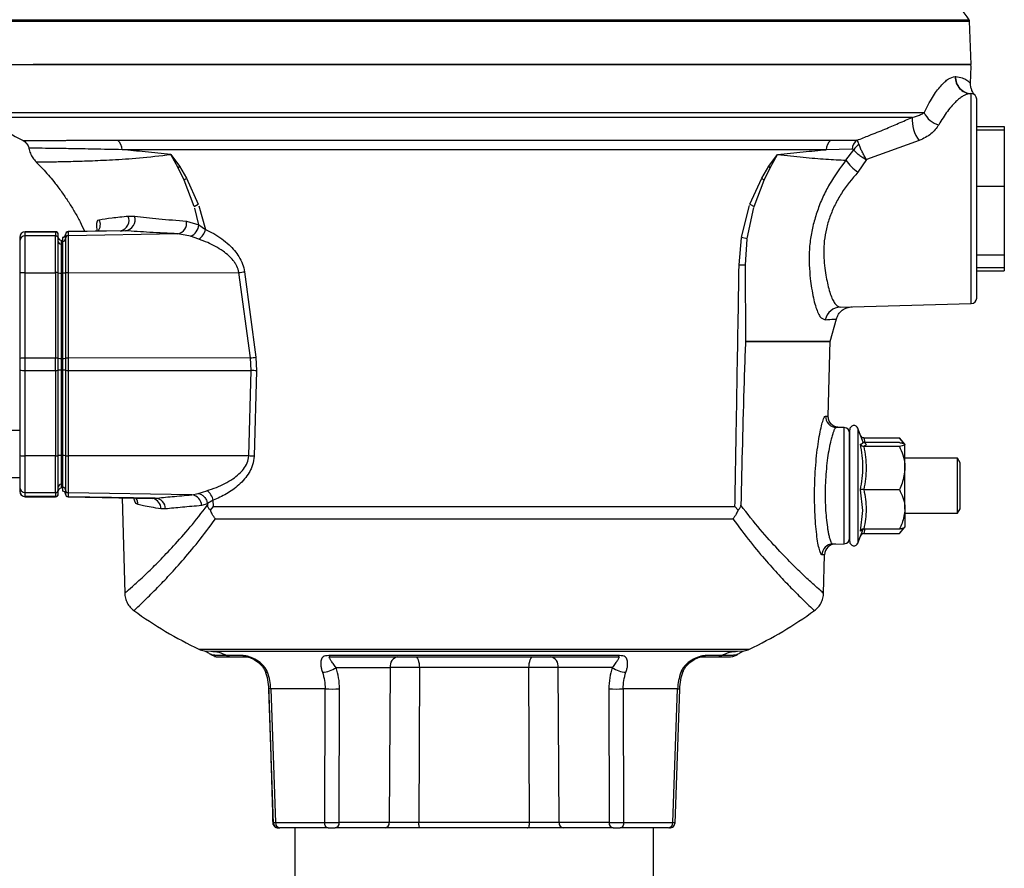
# Model space of a CAD drawing. Header units: millimetres. Extents: x 555 to 1891, y 89 to 1282.
# Tile 22 of 39: x 653 to 831, y 633 to 787. Entities that reach past the tile are written whole.
import ezdxf

# ---------------------------------------------------------------- set-up
doc = ezdxf.new("R2010")
doc.units = ezdxf.units.MM

msp = doc.modelspace()

# ---------------------------------------------------------------- linework, layer by layer
at = {"color": 8, "linetype": 'Continuous', "lineweight": 25}
for p, q in [((645.23, 786.54), (824.5, 786.54)), ((645.14, 786.27), (824.59, 786.27)), ((816.35, 769.68), (645.11, 769.68)), ((814.17, 768.84), (645.6, 768.84)), ((653.56, 748.1), (653.56, 748.12)), ((659.06, 748.1), (659.06, 748.12)), ((661.36, 748.15), (661.36, 748.12)), ((804.36, 712.51), (804.36, 696.21)), ((805.44, 710.78), (805.59, 709.95)), ((653.56, 700.15), (653.56, 700.12)), ((659.06, 700.12), (659.06, 700.15)), ((661.36, 700.12), (661.36, 700.1)), ((804.36, 696.21), (804.36, 691.73)), ((805.05, 694.06), (804.82, 693.86)), ((805.59, 694.3), (805.44, 693.46)), ((685.04, 672.51), (784.69, 672.51))]:
    msp.add_line(p, q, dxfattribs=at)
at = {"color": 7, "linetype": 'Continuous', "lineweight": 25}
for p, q in [((824.86, 778.42), (824.59, 786.27)), ((824.76, 774.99), (824.84, 778.1)), ((821.99, 776.23), (822.06, 776.23)), ((824.89, 735.1), (824.89, 773.15)), ((825.86, 767.17), (830.86, 767.17)), ((830.86, 767.17), (830.86, 766.58)), ((825.86, 766.58), (830.86, 766.58)), ((830.86, 766.58), (830.86, 756.37)), ((670.27, 764.71), (799.46, 764.71)), ((799.46, 764.71), (804.21, 764.7)), ((815.46, 764.63), (805.92, 761.19)), ((798.61, 762.98), (671.12, 762.98)), ((679.93, 762.12), (681.49, 760)), ((681.26, 759.73), (679.93, 762.12)), ((788.24, 760), (789.8, 762.12)), ((788.47, 759.73), (789.8, 762.12)), ((803.3, 763.09), (798.61, 762.98)), ((802.18, 761.08), (803.6, 762.96)), ((682.37, 757.46), (681.26, 759.73)), ((681.49, 760), (682.79, 757.85)), ((786.93, 757.84), (788.24, 760)), ((787.35, 757.45), (788.47, 759.73)), ((805.92, 761.19), (804.35, 758.92)), ((682.79, 757.85), (684.91, 753.11)), ((784.81, 753.1), (786.93, 757.84)), ((684.18, 752.69), (682.37, 757.46)), ((785.54, 752.68), (787.35, 757.45)), ((825.86, 756.37), (830.86, 756.37)), ((830.86, 756.37), (830.86, 743.91)), ((684.18, 752.69), (684.91, 753.11)), ((685.01, 752.83), (686.19, 748.54)), ((783.28, 747.12), (784.74, 752.91)), ((784.29, 746.88), (785.49, 752.49)), ((784.81, 753.1), (785.54, 752.68)), ((672.23, 750.96), (673.37, 750.94)), ((685.03, 749.36), (684.27, 752.41)), ((682.77, 750.03), (685.03, 749.36)), ((685.03, 749.36), (686.19, 748.54)), ((652.56, 747.1), (652.56, 746.38)), ((659.06, 748.12), (653.56, 748.12)), ((653.56, 748.1), (659.06, 748.1)), ((653.56, 747.38), (653.56, 748.1)), ((653.56, 740.71), (653.56, 747.38)), ((659.06, 747.38), (653.56, 747.38)), ((659.06, 748.1), (659.06, 747.38)), ((659.06, 740.71), (659.06, 747.38)), ((659.56, 746.88), (659.56, 747.6)), ((660.36, 746.39), (660.36, 747.11)), ((660.86, 747.62), (660.86, 746.91)), ((671.13, 748.32), (661.36, 748.15)), ((671.71, 748.3), (661.36, 748.12)), ((661.36, 748.12), (661.36, 747.4)), ((681.2, 747.75), (661.36, 747.4)), ((661.36, 747.4), (661.36, 740.71)), ((670.76, 748.3), (671.11, 748.32)), ((683.48, 747.3), (681.2, 747.75)), ((685.01, 746.77), (683.48, 747.3)), ((783.28, 747.12), (784.29, 746.88)), ((660.06, 746.59), (660.06, 745.87)), ((660.06, 745.87), (660.06, 740.64)), ((782.84, 742.11), (783.27, 747.05)), ((783.99, 742.11), (784.28, 746.81)), ((830.86, 743.91), (825.86, 743.91)), ((830.86, 743.91), (830.86, 741.66)), ((784.05, 728.22), (783.99, 742.11)), ((652.56, 740.66), (652.56, 725.19)), ((653.56, 740.71), (659.06, 740.71)), ((653.56, 725.24), (653.56, 740.71)), ((659.06, 740.71), (659.06, 725.24)), ((659.56, 725.21), (659.56, 740.69)), ((660.06, 740.64), (660.06, 725.17)), ((660.36, 725.19), (660.36, 740.67)), ((660.86, 740.69), (660.86, 725.21)), ((661.36, 740.71), (692.27, 740.74)), ((661.36, 740.71), (661.36, 725.24)), ((694.35, 725.26), (692.27, 740.74)), ((693.27, 740.88), (695.31, 725.41)), ((825.86, 741.66), (830.86, 741.66)), ((825.86, 741.07), (830.86, 741.07)), ((830.86, 741.66), (830.86, 741.07)), ((801.22, 734.48), (824.89, 735.1)), ((799.33, 728.22), (800.47, 732.33)), ((798.98, 714.73), (799.34, 728.37)), ((652.56, 725.19), (652.56, 723.06)), ((653.56, 723.01), (653.56, 725.24)), ((659.06, 725.24), (653.56, 725.24)), ((659.06, 723.01), (659.06, 725.24)), ((659.56, 723.03), (659.56, 725.21)), ((660.06, 725.17), (660.06, 723.08)), ((660.36, 724.12), (660.36, 725.19)), ((660.36, 725.19), (660.38, 725.19)), ((660.36, 723.06), (660.36, 724.12)), ((660.86, 725.21), (660.86, 724.12)), ((660.86, 724.12), (660.86, 723.03)), ((694.35, 725.26), (661.36, 725.24)), ((661.36, 725.24), (661.36, 723.01)), ((694.48, 722.98), (694.35, 725.26)), ((695.31, 725.41), (695.44, 722.94)), ((652.56, 723.06), (652.56, 707.58)), ((653.56, 723.01), (659.06, 723.01)), ((653.56, 707.53), (653.56, 723.01)), ((659.06, 723.01), (659.06, 707.53)), ((659.56, 707.56), (659.56, 723.03)), ((660.06, 723.08), (660.06, 707.6)), ((660.36, 707.58), (660.36, 723.06)), ((660.38, 723.06), (660.36, 723.06)), ((660.86, 723.03), (660.86, 707.56)), ((661.36, 723.01), (694.48, 722.98)), ((661.36, 723.01), (661.36, 707.53)), ((694.04, 707.51), (694.48, 722.98)), ((695.44, 722.94), (695.01, 707.47)), ((652.56, 712.11), (647.81, 712.11)), ((801.89, 712.65), (800.44, 712.69)), ((801.89, 691.6), (801.89, 712.65)), ((802.86, 712.25), (802.86, 692)), ((805.28, 710), (804.36, 712.51)), ((805.44, 710.78), (811.86, 710.78)), ((811.86, 709.95), (805.44, 709.95)), ((812.86, 709.62), (811.86, 710.78)), ((811.86, 709.25), (805.44, 709.25)), ((812.86, 705.33), (812.86, 709.6)), ((659.06, 707.53), (653.56, 707.53)), ((653.56, 700.87), (653.56, 707.53)), ((659.06, 700.87), (659.06, 707.53)), ((660.06, 707.6), (660.06, 702.37)), ((694.04, 707.51), (661.36, 707.53)), ((661.36, 707.53), (661.36, 700.84)), ((822.39, 707.12), (812.86, 707.12)), ((822.86, 706.29), (822.39, 707.12)), ((822.39, 697.12), (822.39, 707.12)), ((822.86, 697.95), (822.86, 706.29)), ((812.86, 697.86), (812.86, 705.33)), ((647.81, 703.61), (652.56, 703.61)), ((652.56, 701.87), (652.56, 701.15)), ((653.56, 700.87), (659.06, 700.87)), ((653.56, 700.15), (653.56, 700.87)), ((659.06, 700.87), (659.06, 700.15)), ((659.56, 700.65), (659.56, 701.37)), ((660.06, 702.37), (660.06, 701.66)), ((660.36, 701.13), (660.36, 701.85)), ((660.86, 701.34), (660.86, 700.62)), ((683.74, 700.45), (661.36, 700.84)), ((661.36, 700.84), (661.36, 700.12)), ((683.74, 700.45), (684.89, 700.73)), ((684.89, 700.73), (686.46, 701.22)), ((805.27, 697.63), (804.82, 701.38)), ((805.44, 701.42), (811.86, 701.42)), ((659.06, 700.15), (653.56, 700.15)), ((653.56, 700.12), (659.06, 700.12)), ((677.12, 699.85), (661.36, 700.12)), ((661.36, 700.1), (676.7, 699.83)), ((671.14, 699.93), (671.59, 682.63)), ((676.7, 699.83), (676.55, 699.84)), ((687.62, 699.5), (686.56, 698.9)), ((687.64, 698.35), (687.62, 699.5)), ((678.97, 697.9), (678.14, 697.92)), ((686.57, 698.83), (685.49, 698.51)), ((686.56, 698.9), (686.57, 698.83)), ((686.57, 698.83), (686.57, 698.58)), ((687.09, 697.71), (687.64, 698.35)), ((687.64, 698.35), (782.09, 698.35)), ((782.64, 697.71), (782.09, 698.35)), ((804.82, 693.86), (805.27, 697.63)), ((812.86, 697.86), (812.86, 694.63)), ((822.39, 697.12), (822.86, 697.95)), ((688.01, 696.1), (781.72, 696.1)), ((812.86, 697.12), (822.39, 697.12)), ((804.36, 691.73), (805.28, 694.25)), ((805.21, 694.2), (805.05, 694.06)), ((805.23, 694.2), (805.08, 694.19)), ((805.44, 694.3), (811.86, 694.3)), ((811.86, 693.46), (812.86, 694.62)), ((805.44, 693.46), (811.86, 693.46)), ((799.78, 691.54), (801.89, 691.6)), ((798.32, 689.61), (797.84, 689.6)), ((798.14, 682.6), (798.32, 689.61)), ((686, 672.19), (687.17, 672.12)), ((782.56, 672.12), (783.73, 672.19)), ((687.3, 671.52), (687.23, 671.55)), ((687.27, 671.51), (688.04, 671.16)), ((693.02, 671.35), (690.07, 671.35)), ((690.9, 671.12), (693.79, 671.12)), ((761.21, 671.35), (708.52, 671.35)), ((775.94, 671.12), (778.82, 671.12)), ((779.65, 671.35), (776.71, 671.35)), ((781.28, 671.12), (781.68, 671.19)), ((781.69, 671.17), (782.46, 671.51)), ((782.31, 671.45), (782.55, 671.58)), ((782.49, 671.55), (782.42, 671.52)), ((709.85, 669.18), (719.65, 669.18)), ((719.65, 669.18), (719.47, 641.1)), ((724.94, 669.18), (724.82, 641.1)), ((744.79, 669.18), (724.94, 669.18)), ((744.91, 641.1), (744.79, 669.18)), ((759.88, 669.18), (750.08, 669.18)), ((750.26, 641.1), (750.08, 669.18)), ((697.64, 665.29), (698.49, 640.93)), ((707.88, 665.31), (698.03, 665.31)), ((698.03, 665.31), (698.88, 641.1)), ((707.8, 641.1), (707.88, 665.31)), ((710.41, 641.1), (710.48, 665.31)), ((759.25, 665.31), (759.31, 641.1)), ((771.7, 665.31), (761.85, 665.31)), ((761.85, 665.31), (761.93, 641.1)), ((770.85, 641.1), (771.7, 665.31)), ((771.24, 640.93), (772.08, 665.29)), ((698.88, 641.1), (707.8, 641.1)), ((702.36, 640.12), (702.36, 629.12)), ((717.39, 640.12), (709.71, 640.12)), ((719.47, 641.1), (710.41, 641.1)), ((744.91, 641.1), (724.82, 641.1)), ((759.31, 641.1), (750.26, 641.1)), ((760.02, 640.12), (752.33, 640.12)), ((761.93, 641.1), (770.85, 641.1)), ((767.36, 629.12), (767.36, 640.12)), ((771.24, 640.93), (771.25, 641.09))]:
    msp.add_line(p, q, dxfattribs=at)
at = {"color": 7, "linetype": 'Continuous', "lineweight": 25, "flags": 128}
for points in [[(687.35, 671.45), (687.32, 671.48), (687.18, 671.58)], [(724.24, 671.12), (724.37, 671.09), (724.5, 670.98), (724.62, 670.8), (724.73, 670.56), (724.81, 670.26), (724.88, 669.92), (724.92, 669.56), (724.94, 669.18)], [(744.79, 669.18), (744.81, 669.56), (744.85, 669.92), (744.92, 670.26), (745, 670.56), (745.11, 670.8), (745.23, 670.98), (745.36, 671.09), (745.49, 671.12)], [(708.4, 640.12), (708.28, 640.14), (708.17, 640.2), (708.07, 640.29), (707.98, 640.41), (707.91, 640.55), (707.85, 640.72), (707.81, 640.91), (707.8, 641.1)], [(725.19, 640.12), (725.12, 640.14), (725.05, 640.2), (724.99, 640.29), (724.93, 640.41), (724.89, 640.55), (724.85, 640.72), (724.83, 640.91), (724.82, 641.1)], [(744.54, 640.12), (744.61, 640.14), (744.68, 640.2), (744.74, 640.29), (744.8, 640.41), (744.84, 640.55), (744.87, 640.72), (744.9, 640.91), (744.91, 641.1)], [(761.93, 641.1), (761.91, 640.91), (761.88, 640.72), (761.82, 640.55), (761.75, 640.41), (761.66, 640.29), (761.55, 640.2), (761.44, 640.14), (761.33, 640.12)]]:
    msp.add_lwpolyline(points, dxfattribs=at)
at = {"color": 8, "linetype": 'Continuous', "lineweight": 25, "flags": 128}
for points in [[(697, 668.52), (697.02, 668.48), (697.11, 668.4), (697.25, 668.34), (697.44, 668.32)], [(772.72, 668.51), (772.71, 668.48), (772.62, 668.4), (772.48, 668.34), (772.29, 668.32)], [(771.7, 665.31), (771.88, 665.3), (772.01, 665.29), (772.07, 665.29), (772.08, 665.29), (772.05, 665.29)]]:
    msp.add_lwpolyline(points, dxfattribs=at)
at = {"color": 7, "linetype": 'Continuous', "lineweight": 25}
for centre, radius, start, end in [((743.36, 728.08), 100, 35.7748, 41.4241), ((824.09, 786.25), 0.5, 2, 35.7748), ((823.84, 778.12), 1, 358.5, 17.4823), ((824.94, 776.1), 2.95, 177.5638, 267.5799), ((825.01, 776.1), 2.96, 177.5875, 267.6039), ((824.86, 772.15), 1, 360, 88.5), ((717.22, 889.14), 140, 239.2302, 242.7723), ((820.72, 768.54), 6.56, 177.3359, 216.5923), ((819.86, 771.26), 3.85, 204.2388, 256.9854), ((669.02, 763.01), 2.1, 359.0468, 53.6735), ((800.7, 763.01), 2.1, 126.3265, 180.9532), ((805.33, 763), 2.04, 123.3578, 177.5112), ((805.77, 761.72), 2.5, 118.5922, 150.3973), ((686.75, 755.21), 7.11, 137.6511, 140.5157), ((782.98, 755.21), 7.11, 39.4842, 42.3489), ((809.58, 766.37), 9.1, 215.5436, 234.9123), ((687.69, 752.21), 7.47, 130.9273, 135.3145), ((782.04, 752.19), 7.48, 44.7093, 49.1011), ((671.46, 750.3), 2.01, 276.8863, 18.5567), ((680.85, 749.67), 1.95, 280.307, 10.496), ((682.64, 749.54), 2.39, 290.6037, 355.5257), ((653.56, 747.12), 1, 90, 180), ((653.56, 747.1), 0.999, 89.9692, 179.9692), ((653.56, 746.38), 0.999, 89.9692, 179.9692), ((659.06, 747.62), 0.5, 0, 90), ((659.06, 747.6), 0.5, 0.0308, 90.0308), ((659.06, 746.88), 0.5, 0.0308, 90.0308), ((660.06, 747.09), 0.5, 180.0301, 269.0315), ((660.36, 747.64), 0.5, 269.4991, 0), ((660.36, 747.61), 0.5, 271.4681, 359.9702), ((661.36, 747.65), 0.5, 91, 180), ((661.36, 747.62), 0.5, 90.9685, 179.9699), ((661.36, 746.91), 0.5, 90.9685, 179.9699), ((683.28, 749.2), 2.99, 305.5418, 347.1772), ((660.06, 746.37), 0.5, 180.0301, 269.0315), ((660.36, 746.89), 0.5, 271.4681, 359.9702), ((783, 820.86), 78.75, 269.8816, 270.7227), ((653.31, 735.28), 5.43, 87.3681, 97.941), ((659.19, 738), 2.72, 82.059, 92.6319), ((659.93, 743.29), 2.65, 261.9809, 272.6167), ((660.5, 743.28), 2.62, 267.3907, 278.059), ((661.23, 738.06), 2.65, 87.3833, 98.0191), ((687.6, 776.52), 36.09, 277.4286, 279.0371), ((824.86, 736.1), 1, 271.5, 0), ((801.31, 731.52), 2.96, 91.806, 166.8405), ((653.31, 719.81), 5.43, 87.3681, 97.941), ((659.19, 722.52), 2.72, 82.059, 92.6319), ((659.93, 727.82), 2.65, 261.9809, 272.6167), ((660.5, 727.81), 2.62, 267.3907, 278.059), ((661.23, 722.59), 2.65, 87.3833, 98.0191), ((689.36, 761.43), 36.51, 277.861, 279.3797), ((653.31, 728.44), 5.43, 262.059, 272.6319), ((659.19, 725.72), 2.72, 267.3681, 277.941), ((659.93, 720.43), 2.65, 87.3833, 98.0191), ((660.5, 720.44), 2.62, 81.941, 92.6093), ((661.23, 725.66), 2.65, 261.9809, 272.6167), ((693.37, 685.39), 37.61, 86.8509, 88.3062), ((800.5, 714.68), 2, 178.3923, 268.3973), ((801.86, 711.65), 1, 0, 88.5), ((803.64, 712.25), 0.773, 20, 180), ((653.31, 712.96), 5.43, 262.059, 272.6319), ((659.19, 710.25), 2.72, 267.3681, 277.941), ((659.93, 704.95), 2.65, 87.3833, 98.0191), ((660.5, 704.96), 2.62, 81.941, 92.6093), ((661.23, 710.18), 2.65, 261.9809, 272.6167), ((692.96, 670.07), 37.45, 86.8754, 88.3614), ((653.56, 701.87), 0.999, 180.0308, 270.0308), ((653.56, 701.15), 0.999, 180.0308, 270.0308), ((653.56, 701.12), 1, 180, 270), ((659.06, 701.37), 0.5, 269.9692, 359.9692), ((660.06, 701.87), 0.5, 90.9685, 179.9699), ((660.06, 701.16), 0.5, 90.9685, 179.9699), ((660.36, 700.61), 0.5, 0, 89.4991), ((660.36, 701.35), 0.5, 0.0298, 88.5319), ((660.36, 700.63), 0.5, 0.0298, 88.5319), ((661.36, 701.34), 0.5, 180.0301, 269.0315), ((684.9, 698.92), 2.78, 11.9484, 55.8704), ((659.06, 700.65), 0.5, 269.9692, 359.9692), ((659.06, 700.62), 0.5, 270, 0), ((661.36, 700.62), 0.5, 180.0301, 269.0315), ((661.36, 700.6), 0.5, 180, 269), ((677, 697.88), 1.97, 0.7346, 86.33), ((683.55, 698.52), 1.94, 359.555, 84.4056), ((801.86, 692.6), 1, 271.5, 0), ((803.64, 692), 0.773, 180, 340), ((799.84, 689.55), 2, 91.5968, 178.616), ((800.32, 689.56), 2, 91.5, 178.5), ((717.22, 740.25), 75, 234.0971, 244.5868), ((752.51, 740.25), 75, 295.4132, 305.9028), ((686.75, 676.12), 4, 244.5868, 259.195), ((782.98, 676.12), 4, 280.7995, 295.4132), ((688.45, 673.12), 2, 253.0617, 269.9999), ((690.91, 672.8), 1.68, 240.1584, 269.8608), ((693.8, 672.61), 1.49, 238.2815, 269.7348), ((709.04, 671.83), 0.708, 223.2779, 267.7665), ((721.4, 669.39), 1.77, 101.1269, 186.9239), ((748.33, 669.39), 1.77, 353.0761, 78.8731), ((760.69, 671.83), 0.708, 272.2335, 316.7221), ((775.93, 672.61), 1.49, 270.2652, 301.7185), ((778.82, 672.8), 1.68, 270.1392, 299.8416), ((706.98, 673.45), 5.15, 274.511, 303.9155), ((762.75, 673.45), 5.15, 236.0845, 265.489), ((709.18, 714.81), 49.52, 268.4983, 271.5017), ((760.55, 714.81), 49.52, 268.4983, 271.5017), ((699.79, 641.03), 0.911, 175.6078, 263.1213), ((709.54, 640.99), 0.884, 281.1269, 6.9239), ((718.59, 640.99), 0.884, 281.1269, 6.9239), ((751.14, 640.99), 0.884, 173.0761, 258.8731), ((760.19, 640.99), 0.884, 173.0761, 258.8731), ((769.94, 641.03), 0.911, 276.8787, 4.3922)]:
    msp.add_arc(centre, radius, start, end, dxfattribs=at)
at = {"color": 8, "linetype": 'Continuous', "lineweight": 25}
for centre, radius, start, end in [((670.4, 750.22), 1.97, 284.1037, 22.0087), ((665.13, 749.45), 2.04, 323.6924, 24.7201), ((671.98, 698.68), 2, 0.7635, 36.8575), ((676.22, 697.95), 1.92, 359.0878, 77.7143), ((698.51, 649.37), 15.95, 91.732, 93.1197)]:
    msp.add_arc(centre, radius, start, end, dxfattribs=at)
at = {"color": 7, "linetype": 'Continuous', "lineweight": 25}
for points in [[(644.86, 778.42), (644.95, 778.42), (645.11, 778.42), (646.46, 778.42), (648.6, 778.42), (651.58, 778.42), (655.36, 778.42), (659.91, 778.42), (665.18, 778.42), (671.12, 778.42), (677.68, 778.42), (684.78, 778.42), (692.37, 778.42), (700.37, 778.42), (708.7, 778.42), (717.28, 778.42), (726.03, 778.42), (734.86, 778.42), (743.7, 778.42), (752.45, 778.42), (761.03, 778.42), (769.36, 778.42), (777.36, 778.42), (784.95, 778.42), (792.05, 778.42), (798.61, 778.42), (804.55, 778.42), (809.82, 778.42), (814.37, 778.42), (818.15, 778.42), (821.13, 778.42), (823.27, 778.42), (824.61, 778.42), (824.78, 778.42), (824.86, 778.42)], [(784.05, 728.22), (785.62, 728.22), (788.77, 728.22), (792.5, 728.22), (795.54, 728.22), (796.87, 728.22), (797.53, 728.22)], [(797.53, 728.22), (796.87, 728.22), (795.54, 728.22), (792.5, 728.22), (788.77, 728.22), (785.62, 728.22), (784.05, 728.22)], [(797.53, 728.22), (798.04, 728.22), (799.07, 728.22), (799.46, 728.22), (799.07, 728.22), (798.04, 728.22), (797.53, 728.22)], [(805.44, 709.95), (805.64, 709.83), (806.03, 709.6), (805.64, 709.36), (805.44, 709.25)], [(805.44, 709.25), (805.64, 707.94), (806.03, 705.33), (805.64, 702.72), (805.44, 701.42)], [(805.44, 701.42), (805.64, 700.23), (806.03, 697.86), (805.64, 695.48), (805.44, 694.3)], [(708.4, 640.12), (706.79, 640.12), (703.58, 640.12), (700.98, 640.12), (699.68, 640.12)], [(770.05, 640.12), (768.75, 640.12), (766.15, 640.12), (762.94, 640.12), (761.33, 640.12)]]:
    msp.add_open_spline(points, degree=3, dxfattribs=at)
for points, knots in [([(824.79, 778.42), (824.72, 778.42), (824.58, 778.42), (823.4, 778.42), (821.44, 778.42), (818.59, 778.42), (814.86, 778.42), (810.25, 778.42), (804.79, 778.42), (798.57, 778.42), (791.66, 778.42), (784.19, 778.42), (776.28, 778.42), (768.08, 778.42), (759.72, 778.42), (751.38, 778.42), (743.09, 778.42), (734.86, 778.42), (726.64, 778.42), (718.35, 778.42), (710.01, 778.42), (701.65, 778.42), (693.45, 778.42), (685.54, 778.42), (678.07, 778.42), (671.16, 778.42), (664.95, 778.42), (659.44, 778.42), (656.46, 778.42), (654.98, 778.42)], [0, 0, 0, 0, 0.033772, 0.068681, 0.104627, 0.141485, 0.179108, 0.217324, 0.255947, 0.294777, 0.333606, 0.372229, 0.410446, 0.448068, 0.484927, 0.520873, 0.555214, 0.589554, 0.623896, 0.658235, 0.694181, 0.73104, 0.768662, 0.806879, 0.845502, 0.884331, 0.923161, 0.961784, 1, 1, 1, 1]), ([(816.35, 769.68), (816.85, 770.65), (817.84, 772.6), (819.37, 774.63), (820.8, 775.99), (821.59, 776.15), (821.99, 776.23)], [0, 0, 0, 0, 0.251261, 0.500374, 0.750568, 1, 1, 1, 1]), ([(822.06, 776.23), (822.48, 776.17), (823.32, 776.05), (824.13, 775.56), (824.66, 775.1), (824.72, 775.03), (824.76, 774.99)], [0, 0, 0, 0, 0.250271, 0.499878, 0.749802, 1, 1, 1, 1]), ([(825.59, 772.84), (825.46, 772.99), (825.2, 773.29), (824.94, 773.83), (824.77, 774.4), (824.76, 774.8), (824.76, 774.99)], [0, 0, 0, 0, 0.247552, 0.500001, 0.75245, 1, 1, 1, 1]), ([(824.82, 773.15), (824.66, 773.14), (824.35, 773.13), (823.84, 772.95), (823.3, 772.66), (822.72, 772.25), (822.1, 771.71), (821.37, 770.95), (820.59, 769.99), (819.76, 768.82), (819.25, 767.94), (818.99, 767.51)], [0, 0, 0, 0, 0.097031, 0.197759, 0.295811, 0.394002, 0.499723, 0.606078, 0.748859, 0.874124, 1, 1, 1, 1]), ([(825.59, 772.84), (825.59, 772.84), (825.61, 772.82), (825.52, 772.9), (825.32, 773.07), (825.03, 773.12), (824.89, 773.15)], [0, 0, 0, 0, 0.000973, 0.325029, 0.665635, 1, 1, 1, 1]), ([(825.86, 736.1), (825.86, 736.16), (825.86, 736.28), (825.86, 737.28), (825.86, 738.94), (825.86, 741.29), (825.86, 744.17), (825.86, 747.4), (825.86, 750.76), (825.86, 754.12), (825.86, 757.49), (825.86, 760.85), (825.86, 764.08), (825.86, 766.96), (825.86, 769.3), (825.86, 770.97), (825.86, 771.97), (825.86, 772.09), (825.86, 772.15)], [0, 0, 0, 0, 0.058258, 0.120006, 0.18432, 0.25, 0.31568, 0.379994, 0.441742, 0.5, 0.558258, 0.620006, 0.68432, 0.75, 0.81568, 0.879994, 0.941742, 1, 1, 1, 1]), ([(804.21, 764.7), (804.95, 764.99), (806.64, 765.65), (809.15, 766.68), (811.73, 767.77), (813.36, 768.49), (814.17, 768.84)], [0, 0, 0, 0, 0.217642, 0.499988, 0.749849, 1, 1, 1, 1]), ([(814.17, 768.84), (814.44, 768.91), (815, 769.06), (815.73, 769.35), (816.13, 769.57), (816.35, 769.68)], [0, 0, 0, 0, 0.315254, 0.642241, 1, 1, 1, 1]), ([(818.99, 767.51), (818.58, 766.92), (817.76, 765.75), (816.22, 765), (815.46, 764.63)], [0, 0, 0, 0, 0.500053, 1, 1, 1, 1]), ([(653.17, 764.65), (653.23, 764.65), (653.34, 764.65), (654.31, 764.65), (655.4, 764.66), (656.16, 764.66), (656.42, 764.67), (656.68, 764.67), (656.96, 764.67), (657.25, 764.67), (657.52, 764.67), (657.86, 764.67), (658.32, 764.67), (659.04, 764.68), (659.82, 764.68), (660.59, 764.68), (661.27, 764.69), (662.05, 764.69), (663.11, 764.69), (664.36, 764.7), (665.77, 764.7), (667.16, 764.7), (668.64, 764.7), (669.73, 764.71), (670.27, 764.71)], [0, 0, 0, 0, 0.130399, 0.26828, 0.395825, 0.412963, 0.430201, 0.447538, 0.464976, 0.482513, 0.500151, 0.513709, 0.539104, 0.576336, 0.625409, 0.652201, 0.68188, 0.714445, 0.749897, 0.809444, 0.856032, 0.900058, 0.950516, 1, 1, 1, 1]), ([(653.17, 764.65), (653.29, 764.57), (653.55, 764.42), (653.86, 764.09), (654.09, 763.7), (654.17, 763.42), (654.21, 763.28)], [0, 0, 0, 0, 0.246871, 0.5, 0.753129, 1, 1, 1, 1]), ([(654.21, 763.28), (654.21, 763.27), (654.25, 762.94), (654.49, 762.33), (654.92, 761.48), (655.34, 761.01), (655.55, 760.77)], [0, 0, 0, 0, 0.008991, 0.34124, 0.673562, 1, 1, 1, 1]), ([(804.57, 763.92), (804.51, 764.11), (804.38, 764.48), (804.27, 764.63), (804.21, 764.7)], [0, 0, 0, 0, 0.5260361, 1, 1, 1, 1]), ([(805.92, 761.19), (805.78, 761.41), (805.51, 761.86), (805.12, 762.58), (804.79, 763.3), (804.65, 763.71), (804.57, 763.92)], [0, 0, 0, 0, 0.245679, 0.4930845, 0.7442909, 1, 1, 1, 1]), ([(679.93, 762.12), (678.36, 762.29), (675.23, 762.61), (672.49, 762.86), (671.12, 762.98)], [0, 0, 0, 0, 0.502985, 1, 1, 1, 1]), ([(789.8, 762.12), (791.37, 762.29), (794.5, 762.61), (797.24, 762.86), (798.61, 762.98)], [0, 0, 0, 0, 0.502963, 1, 1, 1, 1]), ([(789.8, 762.12), (791.38, 761.94), (794.53, 761.58), (798.63, 761.26), (801, 761.14), (802.18, 761.08)], [0, 0, 0, 0, 0.336516, 0.668861, 1, 1, 1, 1]), ([(803.6, 762.96), (803.55, 763), (803.46, 763.08), (803.35, 763.08), (803.3, 763.09)], [0, 0, 0, 0, 0.486539, 1, 1, 1, 1]), ([(803.6, 762.96), (803.72, 762.81), (803.98, 762.51), (804.56, 762.03), (805.21, 761.58), (805.69, 761.32), (805.92, 761.19)], [0, 0, 0, 0, 0.2557, 0.5068532, 0.7542296, 1, 1, 1, 1]), ([(655.52, 760.74), (656.02, 760.26), (657.25, 759.04), (658.82, 757.14), (660.29, 755.19), (661.46, 753.46), (662.52, 751.72), (663.49, 749.97), (664.04, 748.77), (664.31, 748.2)], [0, 0, 0, 0, 0.134891, 0.336569, 0.480582, 0.610801, 0.743249, 0.877635, 1, 1, 1, 1]), ([(802.18, 761.08), (801.14, 759.68), (799.58, 757.56), (797.97, 754.39), (796.98, 751.93), (796.23, 749.4), (795.72, 746.79), (795.49, 744.33), (795.52, 742.8), (795.53, 742.12)], [0, 0, 0, 0, 0.249668, 0.375868, 0.50121, 0.625893, 0.75156, 0.890593, 1, 1, 1, 1]), ([(804.35, 758.92), (803.3, 757.68), (801.75, 755.84), (800.17, 753.02), (799.25, 750.86), (798.6, 748.66), (798.22, 746.48), (798.12, 744.39), (798.26, 742.43), (798.48, 740.68), (798.76, 739.13), (799.08, 737.76), (799.45, 736.56), (799.86, 735.63), (800.43, 734.71), (800.9, 734.57), (801.22, 734.48)], [0, 0, 0, 0, 0.13096, 0.19351, 0.256019, 0.31805, 0.380044, 0.441291, 0.502993, 0.565646, 0.623026, 0.682982, 0.747805, 0.813029, 0.873692, 1, 1, 1, 1]), ([(666.98, 750.3), (667.69, 750.42), (669.12, 750.65), (671.19, 750.86), (672.23, 750.96)], [0, 0, 0, 0, 0.500175, 1, 1, 1, 1]), ([(673.37, 750.94), (674.79, 750.79), (677.62, 750.48), (681.05, 750.18), (682.77, 750.03)], [0, 0, 0, 0, 0.500064, 1, 1, 1, 1]), ([(681.2, 747.75), (679.46, 747.84), (675.98, 748.01), (673.13, 748.2), (671.71, 748.3)], [0, 0, 0, 0, 0.50007, 1, 1, 1, 1]), ([(686.19, 748.54), (686.69, 748.3), (687.7, 747.82), (689.15, 746.89), (690.42, 745.85), (691.47, 744.76), (692.31, 743.61), (692.98, 742.33), (693.18, 741.35), (693.27, 740.88)], [0, 0, 0, 0, 0.168404, 0.336575, 0.49955, 0.629985, 0.74962, 0.879959, 1, 1, 1, 1]), ([(652.56, 746.38), (652.56, 746.27), (652.56, 746.05), (652.56, 744.72), (652.56, 742.84), (652.56, 741.37), (652.56, 740.66)], [0, 0, 0, 0, 0.241268, 0.5, 0.758732, 1, 1, 1, 1]), ([(659.56, 740.69), (659.56, 741.46), (659.56, 743.05), (659.56, 745.08), (659.56, 746.52), (659.56, 746.76), (659.56, 746.88)], [0, 0, 0, 0, 0.241268, 0.5, 0.758732, 1, 1, 1, 1]), ([(660.36, 740.67), (660.36, 741.38), (660.36, 742.85), (660.36, 744.73), (660.36, 746.06), (660.36, 746.29), (660.36, 746.39)], [0, 0, 0, 0, 0.241268, 0.5, 0.758732, 1, 1, 1, 1]), ([(660.86, 746.91), (660.86, 746.79), (660.86, 746.55), (660.86, 745.1), (660.86, 743.06), (660.86, 741.46), (660.86, 740.69)], [0, 0, 0, 0, 0.241268, 0.5, 0.758732, 1, 1, 1, 1]), ([(692.27, 740.74), (692.17, 741.13), (692.01, 741.72), (691.6, 742.42), (691.12, 743.07), (690.39, 743.83), (689.32, 744.69), (688.03, 745.48), (686.56, 746.21), (685.55, 746.57), (685.01, 746.77)], [0, 0, 0, 0, 0.114983, 0.172521, 0.23485, 0.34987, 0.484198, 0.652003, 0.81637, 1, 1, 1, 1]), ([(782.09, 698.35), (782.17, 702.98), (782.3, 710.27), (782.55, 724.86), (782.72, 734.81), (782.84, 742.11)], [0, 0, 0, 0, 0.317318, 0.5, 1, 1, 1, 1]), ([(795.53, 742.12), (795.59, 741.27), (795.7, 739.77), (795.97, 737.79), (796.28, 736.13), (796.64, 734.69), (797.05, 733.56), (797.62, 732.45), (798.11, 732.29), (798.43, 732.19)], [0, 0, 0, 0, 0.140561, 0.250496, 0.376077, 0.500581, 0.625527, 0.750692, 1, 1, 1, 1]), ([(800.47, 732.33), (800.58, 732.62), (800.8, 733.22), (801.48, 733.93), (802.33, 734.42), (802.97, 734.5), (803.28, 734.53)], [0, 0, 0, 0, 0.243537, 0.5, 0.756463, 1, 1, 1, 1]), ([(784.05, 728.22), (784.05, 728.22), (784.04, 728.22), (784.04, 728.22), (784.04, 728.22), (784.04, 728.22), (784.04, 728.21), (784.03, 728.18), (784.01, 728.05), (783.97, 727.47), (783.87, 725.06), (783.56, 715.33), (783.33, 706.03), (783.15, 698.58)], [0, 0, 0, 0, 0.000111, 0.000211, 0.000309, 0.000415, 0.000678, 0.001036, 0.003596, 0.014538, 0.060119, 0.246433, 1, 1, 1, 1]), ([(797.84, 689.6), (797.77, 689.64), (797.62, 689.73), (797.37, 690.49), (797.12, 691.66), (796.88, 693.24), (796.69, 695.17), (796.55, 697.36), (796.49, 699.73), (796.51, 702.2), (796.62, 704.66), (796.81, 707.03), (797.06, 709.2), (797.36, 711.11), (797.68, 712.69), (797.99, 713.85), (798.28, 714.6), (798.43, 714.69), (798.5, 714.74)], [0, 0, 0, 0, 0.06288, 0.125159, 0.187779, 0.250235, 0.312684, 0.375323, 0.437631, 0.500273, 0.562647, 0.625149, 0.687707, 0.750028, 0.812678, 0.874967, 0.937575, 1, 1, 1, 1]), ([(800.9, 712.67), (800.66, 712.71), (800.16, 712.77), (799.48, 713.26), (799.04, 713.96), (799, 714.47), (798.98, 714.73)], [0, 0, 0, 0, 0.244444, 0.500748, 0.75667, 1, 1, 1, 1]), ([(800.44, 712.69), (800.39, 712.67), (800.3, 712.64), (800.12, 712.38), (799.96, 712.02), (799.83, 711.64), (799.73, 711.33), (799.58, 710.83), (799.45, 710.3), (799.35, 709.86), (799.31, 709.7), (799.19, 709.16), (798.99, 708.07), (798.73, 706.22), (798.54, 704.21), (798.43, 702.14), (798.4, 700.06), (798.47, 698.09), (798.61, 696.23), (798.77, 694.89), (798.93, 693.93), (799.04, 693.39), (799.16, 692.83), (799.3, 692.35), (799.44, 691.97), (799.56, 691.72), (799.67, 691.57), (799.74, 691.55), (799.78, 691.54)], [0, 0, 0, 0, 0.038662, 0.080358, 0.125104, 0.142992, 0.163801, 0.187532, 0.22966, 0.242675, 0.247166, 0.250312, 0.312667, 0.375228, 0.439145, 0.499925, 0.561526, 0.624607, 0.683623, 0.749536, 0.778633, 0.812033, 0.832377, 0.874633, 0.909028, 0.937108, 0.969599, 1, 1, 1, 1]), ([(802.86, 692.6), (802.86, 692.63), (802.86, 692.69), (802.86, 693.22), (802.86, 694.1), (802.86, 695.34), (802.86, 696.86), (802.86, 698.57), (802.86, 700.35), (802.86, 702.12), (802.86, 703.9), (802.86, 705.68), (802.86, 707.38), (802.86, 708.91), (802.86, 710.15), (802.86, 711.02), (802.86, 711.55), (802.86, 711.62), (802.86, 711.65)], [0, 0, 0, 0, 0.058258, 0.120006, 0.18432, 0.25, 0.31568, 0.379994, 0.441742, 0.5, 0.558258, 0.620006, 0.68432, 0.75, 0.81568, 0.879994, 0.941742, 1, 1, 1, 1]), ([(805.44, 710.78), (805.38, 710.79), (805.24, 710.81), (805.05, 710.92), (804.9, 711.08), (804.85, 711.21), (804.82, 711.27)], [0, 0, 0, 0, 0.230865, 0.499501, 0.749863, 1, 1, 1, 1]), ([(804.82, 701.38), (805.05, 702.76), (805.5, 705.51), (805.04, 708.27), (804.82, 709.65)], [0, 0, 0, 0, 0.5035058, 1, 1, 1, 1]), ([(804.82, 709.65), (804.85, 709.59), (804.9, 709.49), (805.05, 709.36), (805.24, 709.27), (805.38, 709.25), (805.44, 709.25)], [0, 0, 0, 0, 0.250137, 0.500499, 0.769135, 1, 1, 1, 1]), ([(805.44, 709.95), (805.37, 709.95), (805.3, 709.95), (805.24, 709.99), (805.23, 709.99)], [0, 0, 0, 0, 0.898445, 1, 1, 1, 1]), ([(812.46, 709.82), (812.43, 709.93), (812.33, 710.27), (812.05, 710.58), (811.86, 710.78)], [0, 0, 0, 0, 0.340019, 1, 1, 1, 1]), ([(811.86, 709.95), (812.09, 709.9), (812.54, 709.81), (812.83, 709.69), (812.86, 709.62), (812.86, 709.6)], [0, 0, 0, 0, 0.409697, 0.828853, 1, 1, 1, 1]), ([(812.86, 709.6), (812.76, 709.51), (812.61, 709.39), (812.04, 709.28), (811.86, 709.25)], [0, 0, 0, 0, 0.6994489, 1, 1, 1, 1]), ([(811.86, 709.25), (812.09, 708.73), (812.54, 707.69), (812.83, 706.36), (812.86, 705.56), (812.86, 705.33)], [0, 0, 0, 0, 0.409697, 0.828853, 1, 1, 1, 1]), ([(652.56, 707.58), (652.56, 706.87), (652.56, 705.4), (652.56, 703.52), (652.56, 702.2), (652.56, 701.97), (652.56, 701.87)], [0, 0, 0, 0, 0.241268, 0.5, 0.758732, 1, 1, 1, 1]), ([(659.56, 701.37), (659.56, 701.48), (659.56, 701.72), (659.56, 703.16), (659.56, 705.2), (659.56, 706.79), (659.56, 707.56)], [0, 0, 0, 0, 0.241268, 0.5, 0.758732, 1, 1, 1, 1]), ([(660.36, 701.85), (660.36, 701.96), (660.36, 702.18), (660.36, 703.51), (660.36, 705.4), (660.36, 706.87), (660.36, 707.58)], [0, 0, 0, 0, 0.2412684, 0.5, 0.7587316, 1, 1, 1, 1]), ([(660.86, 707.56), (660.86, 706.79), (660.86, 705.19), (660.86, 703.14), (660.86, 701.7), (660.86, 701.46), (660.86, 701.34)], [0, 0, 0, 0, 0.241268, 0.5, 0.758732, 1, 1, 1, 1]), ([(686.46, 701.22), (687.04, 701.41), (688.14, 701.76), (689.72, 702.48), (691.1, 703.29), (692.24, 704.17), (693.13, 705.12), (693.83, 706.2), (693.97, 707.08), (694.04, 707.51)], [0, 0, 0, 0, 0.184976, 0.354182, 0.516189, 0.652217, 0.766847, 0.884961, 1, 1, 1, 1]), ([(695.01, 707.47), (694.95, 706.93), (694.86, 706.14), (694.48, 705.18), (694.02, 704.3), (693.28, 703.28), (691.93, 701.91), (690.02, 700.54), (688.42, 699.84), (687.62, 699.5)], [0, 0, 0, 0, 0.126219, 0.187155, 0.251232, 0.370999, 0.503053, 0.751291, 1, 1, 1, 1]), ([(812.86, 705.33), (812.76, 704.39), (812.61, 703.04), (812.04, 701.79), (811.86, 701.42)], [0, 0, 0, 0, 0.699449, 1, 1, 1, 1]), ([(684.89, 700.73), (685.09, 700.67), (685.48, 700.56), (686.01, 700.12), (686.4, 699.55), (686.51, 699.11), (686.56, 698.9)], [0, 0, 0, 0, 0.249858, 0.499917, 0.762501, 1, 1, 1, 1]), ([(805.44, 701.42), (805.38, 701.42), (805.24, 701.42), (805.05, 701.41), (804.9, 701.4), (804.85, 701.39), (804.82, 701.38)], [0, 0, 0, 0, 0.230818, 0.499499, 0.749861, 1, 1, 1, 1]), ([(811.86, 701.42), (812.09, 700.95), (812.54, 700.01), (812.83, 698.79), (812.86, 698.07), (812.86, 697.86)], [0, 0, 0, 0, 0.409697, 0.828853, 1, 1, 1, 1]), ([(677.12, 699.85), (678.11, 699.95), (680.07, 700.16), (682.52, 700.35), (683.74, 700.45)], [0, 0, 0, 0, 0.500019, 1, 1, 1, 1]), ([(678.14, 697.92), (677.52, 698.02), (676.37, 698.21), (675.01, 698.47), (674.31, 698.63), (673.99, 698.71)], [0, 0, 0, 0, 0.380452, 0.713788, 1, 1, 1, 1]), ([(685.49, 698.51), (684.3, 698.41), (681.89, 698.22), (679.95, 698.01), (678.97, 697.9)], [0, 0, 0, 0, 0.494568, 1, 1, 1, 1]), ([(686.57, 698.58), (686.58, 698.53), (686.58, 698.43), (686.63, 698.23), (686.78, 697.96), (686.97, 697.81), (687.09, 697.71)], [0, 0, 0, 0, 0.127218, 0.250847, 0.500928, 1, 1, 1, 1]), ([(688.01, 696.1), (687.8, 696.38), (687.44, 696.88), (687.19, 697.46), (687.09, 697.71)], [0, 0, 0, 0, 0.569468, 1, 1, 1, 1]), ([(782.64, 697.71), (782.54, 697.46), (782.29, 696.88), (781.93, 696.38), (781.72, 696.1)], [0, 0, 0, 0, 0.430532, 1, 1, 1, 1]), ([(782.64, 697.71), (782.76, 697.81), (782.95, 697.96), (783.1, 698.23), (783.15, 698.43), (783.15, 698.53), (783.15, 698.58)], [0, 0, 0, 0, 0.499345, 0.749218, 0.872793, 1, 1, 1, 1]), ([(812.86, 697.86), (812.76, 697), (812.61, 695.77), (812.04, 694.64), (811.86, 694.3)], [0, 0, 0, 0, 0.699449, 1, 1, 1, 1]), ([(673.24, 679.5), (673.33, 679.58), (673.5, 679.74), (674.91, 681.06), (676.94, 683.05), (679.36, 685.56), (681.93, 688.4), (684.83, 691.82), (686.95, 694.67), (688.01, 696.1)], [0, 0, 0, 0, 0.165989, 0.333014, 0.49998, 0.624164, 0.749214, 0.874639, 1, 1, 1, 1]), ([(781.72, 696.1), (782.79, 694.66), (784.92, 691.8), (787.82, 688.38), (790.39, 685.54), (792.8, 683.04), (794.82, 681.06), (796.22, 679.74), (796.4, 679.58), (796.49, 679.5)], [0, 0, 0, 0, 0.126052, 0.251885, 0.376677, 0.500604, 0.667266, 0.834158, 1, 1, 1, 1]), ([(805.44, 694.3), (805.38, 694.29), (805.24, 694.28), (805.05, 694.17), (804.9, 694.03), (804.85, 693.91), (804.82, 693.86)], [0, 0, 0, 0, 0.230818, 0.499499, 0.749861, 1, 1, 1, 1]), ([(811.86, 694.3), (812.09, 694.34), (812.54, 694.44), (812.83, 694.56), (812.86, 694.63), (812.86, 694.65)], [0, 0, 0, 0, 0.409697, 0.828853, 1, 1, 1, 1]), ([(811.86, 693.46), (812.11, 693.74), (812.4, 694.07), (812.52, 694.41), (812.54, 694.46)], [0, 0, 0, 0, 0.870985, 1, 1, 1, 1]), ([(805.44, 693.46), (805.38, 693.46), (805.24, 693.44), (805.05, 693.33), (804.9, 693.17), (804.85, 693.04), (804.82, 692.97)], [0, 0, 0, 0, 0.230869, 0.499512, 0.750083, 1, 1, 1, 1]), ([(671.59, 682.66), (671.61, 682.36), (671.67, 681.74), (672.02, 680.87), (672.53, 680.09), (673.01, 679.7), (673.24, 679.5)], [0, 0, 0, 0, 0.246524, 0.499841, 0.753243, 1, 1, 1, 1]), ([(796.49, 679.5), (796.72, 679.7), (797.2, 680.09), (797.71, 680.87), (798.06, 681.74), (798.11, 682.35), (798.14, 682.66)], [0, 0, 0, 0, 0.246756, 0.500156, 0.753474, 1, 1, 1, 1]), ([(686.03, 672.19), (686.19, 672.15), (686.45, 672.08), (687, 671.67), (687.21, 671.52)], [0, 0, 0, 0, 0.620762, 1, 1, 1, 1]), ([(687.17, 672.12), (687.47, 672.12), (688.07, 672.12), (689.77, 672.12), (692.1, 672.12), (695.13, 672.12), (698.81, 672.12), (703.07, 672.12), (707.83, 672.12), (712.98, 672.12), (718.37, 672.12), (723.87, 672.12), (729.38, 672.12), (734.86, 672.12), (740.35, 672.12), (745.86, 672.12), (751.36, 672.12), (756.75, 672.12), (761.9, 672.12), (766.65, 672.12), (770.92, 672.12), (774.6, 672.12), (777.63, 672.12), (779.96, 672.12), (781.66, 672.12), (782.26, 672.12), (782.56, 672.12)], [0, 0, 0, 0, 0.03928, 0.079577, 0.120826, 0.163494, 0.20658, 0.25, 0.293417, 0.336503, 0.379174, 0.420419, 0.460717, 0.5, 0.539279, 0.579577, 0.620826, 0.663494, 0.70658, 0.75, 0.793417, 0.836503, 0.879174, 0.920419, 0.960718, 1, 1, 1, 1]), ([(687.17, 672.12), (687.66, 672.09), (688.67, 672.03), (689.6, 671.58), (690.07, 671.35)], [0, 0, 0, 0, 0.48364, 1, 1, 1, 1]), ([(688.45, 671.12), (688.45, 671.12), (688.44, 671.12), (688.87, 671.12), (689.62, 671.12), (690.47, 671.12), (690.9, 671.12)], [0, 0, 0, 0, 0.252919, 0.500502, 0.749247, 1, 1, 1, 1]), ([(697.44, 668.32), (697.35, 668.53), (697.14, 668.98), (696.5, 669.77), (695.49, 670.57), (694.34, 671.08), (693.48, 671.31), (693.17, 671.33), (693.02, 671.35)], [0, 0, 0, 0, 0.120918, 0.250715, 0.499542, 0.748725, 0.874385, 1, 1, 1, 1]), ([(693.59, 671.14), (693.62, 671.14), (693.67, 671.14), (693.88, 671.1), (694.44, 670.94), (695.35, 670.48), (696.18, 669.79), (696.74, 669.1), (696.92, 668.71), (697.01, 668.51)], [0, 0, 0, 0, 0.046252, 0.094016, 0.19847, 0.443863, 0.718465, 0.859453, 1, 1, 1, 1]), ([(708.52, 671.35), (708.32, 671.33), (707.91, 671.31), (707.38, 671.08), (707.07, 670.57), (707.05, 669.77), (707.17, 668.98), (707.32, 668.53), (707.39, 668.32)], [0, 0, 0, 0, 0.125526, 0.250903, 0.500263, 0.74936, 0.879113, 1, 1, 1, 1]), ([(709.85, 669.18), (709.67, 669.43), (709.4, 669.81), (709.16, 670.13), (709.02, 670.32), (708.84, 670.57), (708.65, 670.83), (708.61, 671.02), (708.7, 671.08), (708.77, 671.1), (708.87, 671.12), (708.96, 671.12), (709.01, 671.12)], [0, 0, 0, 0, 0.24876, 0.373825, 0.415608, 0.499033, 0.748886, 0.873765, 0.907178, 0.937066, 0.968007, 1, 1, 1, 1]), ([(709.01, 671.12), (710.91, 671.12), (714.77, 671.12), (721.15, 671.12), (727.9, 671.12), (734.86, 671.12), (741.83, 671.12), (748.58, 671.12), (754.96, 671.12), (758.82, 671.12), (760.72, 671.12)], [0, 0, 0, 0, 0.120671, 0.244977, 0.371832, 0.5, 0.628168, 0.755023, 0.879329, 1, 1, 1, 1]), ([(760.72, 671.12), (760.77, 671.12), (760.86, 671.12), (760.96, 671.1), (761.03, 671.08), (761.11, 671.02), (761.08, 670.83), (760.89, 670.57), (760.71, 670.33), (760.58, 670.15), (760.34, 669.82), (760.06, 669.43), (759.88, 669.18)], [0, 0, 0, 0, 0.032144, 0.06325, 0.092971, 0.126205, 0.250977, 0.500427, 0.584209, 0.610144, 0.750224, 1, 1, 1, 1]), ([(762.34, 668.32), (762.41, 668.53), (762.56, 668.98), (762.68, 669.77), (762.65, 670.57), (762.35, 671.08), (761.82, 671.31), (761.41, 671.33), (761.21, 671.35)], [0, 0, 0, 0, 0.120918, 0.250715, 0.499542, 0.748725, 0.874385, 1, 1, 1, 1]), ([(776.71, 671.35), (776.56, 671.33), (776.25, 671.31), (775.39, 671.08), (774.24, 670.57), (773.22, 669.77), (772.58, 668.98), (772.38, 668.53), (772.29, 668.32)], [0, 0, 0, 0, 0.125526, 0.250903, 0.500263, 0.74936, 0.879113, 1, 1, 1, 1]), ([(772.72, 668.51), (772.81, 668.71), (772.99, 669.1), (773.54, 669.79), (774.37, 670.48), (775.29, 670.94), (775.85, 671.1), (776.06, 671.14), (776.11, 671.14), (776.14, 671.14)], [0, 0, 0, 0, 0.140189, 0.280854, 0.556072, 0.801871, 0.906084, 0.95386, 1, 1, 1, 1]), ([(778.82, 671.12), (779.25, 671.12), (780.1, 671.12), (780.86, 671.12), (781.28, 671.12), (781.28, 671.12), (781.28, 671.12)], [0, 0, 0, 0, 0.245431, 0.496508, 0.745074, 1, 1, 1, 1]), ([(779.65, 671.35), (780.13, 671.58), (781.06, 672.03), (782.07, 672.09), (782.56, 672.12)], [0, 0, 0, 0, 0.51636, 1, 1, 1, 1]), ([(782.52, 671.52), (782.73, 671.67), (783.28, 672.08), (783.54, 672.15), (783.7, 672.19)], [0, 0, 0, 0, 0.3793174, 1, 1, 1, 1]), ([(710.48, 665.31), (710.45, 665.98), (710.4, 667.32), (710.04, 668.56), (709.85, 669.18)], [0, 0, 0, 0, 0.498404, 1, 1, 1, 1]), ([(724.94, 669.18), (724.48, 669.18), (723.56, 669.18), (722.11, 669.19), (720.74, 669.18), (720.01, 669.18), (719.65, 669.18)], [0, 0, 0, 0, 0.2501623, 0.5003026, 0.7502921, 1, 1, 1, 1]), ([(750.08, 669.18), (749.71, 669.18), (748.98, 669.18), (747.62, 669.19), (746.17, 669.18), (745.25, 669.18), (744.79, 669.18)], [0, 0, 0, 0, 0.250162, 0.500303, 0.750292, 1, 1, 1, 1]), ([(759.88, 669.18), (759.69, 668.56), (759.33, 667.32), (759.28, 665.98), (759.25, 665.31)], [0, 0, 0, 0, 0.501596, 1, 1, 1, 1]), ([(697.01, 668.51), (697.18, 668), (697.52, 666.98), (697.6, 665.85), (697.64, 665.29)], [0, 0, 0, 0, 0.499704, 1, 1, 1, 1]), ([(698.03, 665.31), (697.99, 665.82), (697.91, 666.87), (697.6, 667.83), (697.44, 668.32)], [0, 0, 0, 0, 0.494643, 1, 1, 1, 1]), ([(707.39, 668.32), (707.53, 667.83), (707.83, 666.87), (707.86, 665.82), (707.88, 665.31)], [0, 0, 0, 0, 0.505357, 1, 1, 1, 1]), ([(761.85, 665.31), (761.87, 665.82), (761.9, 666.87), (762.19, 667.83), (762.34, 668.32)], [0, 0, 0, 0, 0.494643, 1, 1, 1, 1]), ([(772.29, 668.32), (772.13, 667.83), (771.82, 666.87), (771.74, 665.82), (771.7, 665.31)], [0, 0, 0, 0, 0.505357, 1, 1, 1, 1]), ([(772.08, 665.29), (772.13, 665.85), (772.21, 666.98), (772.55, 668), (772.72, 668.51)], [0, 0, 0, 0, 0.5002964, 1, 1, 1, 1]), ([(697.64, 665.3), (697.68, 664.33), (697.74, 662.53), (697.82, 660.06), (697.88, 658.05), (697.95, 656.02), (698.03, 653.51), (698.13, 650.08), (698.26, 645.79), (698.34, 642.64), (698.39, 640.92)], [0, 0, 0, 0, 0.118683, 0.222518, 0.303037, 0.366746, 0.471953, 0.612566, 0.788583, 1, 1, 1, 1]), ([(698.38, 641.1), (698.39, 641.04), (698.4, 640.91), (698.46, 640.73), (698.55, 640.55), (698.66, 640.43), (698.76, 640.34), (698.81, 640.3), (698.91, 640.24), (699.06, 640.18), (699.24, 640.14), (699.39, 640.13), (699.42, 640.13)], [0, 0, 0, 0, 0.099905, 0.204285, 0.314267, 0.429187, 0.484775, 0.514125, 0.546454, 0.720191, 0.93975, 1, 1, 1, 1]), ([(698.48, 641.09), (698.5, 640.97), (698.53, 640.71), (698.77, 640.39), (699.1, 640.16), (699.36, 640.14), (699.48, 640.12)], [0, 0, 0, 0, 0.240944, 0.500487, 0.759774, 1, 1, 1, 1]), ([(699.48, 640.12), (699.48, 640.12), (699.49, 640.12), (699.62, 640.12), (699.68, 640.12)], [0, 0, 0, 0, 0.499956, 1, 1, 1, 1]), ([(707.8, 641.1), (708.01, 641.09), (708.42, 641.09), (709.14, 641.09), (709.86, 641.09), (710.23, 641.09), (710.41, 641.1)], [0, 0, 0, 0, 0.250155, 0.500074, 0.750028, 1, 1, 1, 1]), ([(708.4, 640.12), (708.5, 640.12), (708.71, 640.12), (709.07, 640.12), (709.43, 640.12), (709.61, 640.12), (709.71, 640.12)], [0, 0, 0, 0, 0.250371, 0.500036, 0.749996, 1, 1, 1, 1]), ([(734.86, 640.12), (732.74, 640.12), (728.48, 640.12), (722.37, 640.12), (717.28, 640.12), (714.64, 640.12), (713.6, 640.12)], [0, 0, 0, 0, 0.273825, 0.547651, 0.821476, 1, 1, 1, 1]), ([(724.82, 641.1), (724.36, 641.1), (723.43, 641.09), (721.96, 641.09), (720.57, 641.09), (719.84, 641.1), (719.47, 641.1)], [0, 0, 0, 0, 0.250831, 0.500727, 0.750479, 1, 1, 1, 1]), ([(756.13, 640.12), (755.09, 640.12), (752.45, 640.12), (747.36, 640.12), (741.25, 640.12), (736.99, 640.12), (734.86, 640.12)], [0, 0, 0, 0, 0.1785239, 0.4523492, 0.7261746, 1, 1, 1, 1]), ([(750.26, 641.1), (749.89, 641.1), (749.15, 641.09), (747.76, 641.09), (746.3, 641.09), (745.37, 641.1), (744.91, 641.1)], [0, 0, 0, 0, 0.250831, 0.500727, 0.750479, 1, 1, 1, 1]), ([(759.31, 641.1), (759.5, 641.09), (759.87, 641.09), (760.58, 641.09), (761.31, 641.09), (761.72, 641.09), (761.93, 641.1)], [0, 0, 0, 0, 0.250155, 0.500074, 0.750028, 1, 1, 1, 1]), ([(760.02, 640.12), (760.11, 640.12), (760.3, 640.12), (760.66, 640.12), (761.02, 640.12), (761.23, 640.12), (761.33, 640.12)], [0, 0, 0, 0, 0.250371, 0.500036, 0.749996, 1, 1, 1, 1]), ([(770.25, 640.12), (770.37, 640.14), (770.63, 640.16), (770.96, 640.39), (771.19, 640.71), (771.23, 640.97), (771.25, 641.09)], [0, 0, 0, 0, 0.240229, 0.499521, 0.759064, 1, 1, 1, 1])]:
    msp.add_open_spline(points, degree=3, knots=knots, dxfattribs=at)
at = {"color": 8, "linetype": 'Continuous', "lineweight": 25}
for points, knots in [([(671.12, 762.98), (669.38, 763.02), (665.91, 763.1), (661.74, 763.17), (658.41, 763.22), (655.98, 763.25), (654.62, 763.27), (654.05, 763.28), (654.21, 763.28), (654.22, 763.28)], [0, 0, 0, 0, 0.166752, 0.3323932, 0.4989378, 0.6661615, 0.8320868, 0.9986067, 1, 1, 1, 1]), ([(655.55, 760.77), (655.55, 760.77), (655.55, 760.77), (655.55, 760.77), (655.55, 760.77), (655.55, 760.77), (655.55, 760.77), (655.55, 760.77), (655.55, 760.77), (655.55, 760.77), (655.56, 760.77), (655.58, 760.77), (655.68, 760.77), (655.92, 760.78), (656.34, 760.78), (656.96, 760.79), (657.65, 760.8), (658.29, 760.81), (658.73, 760.81), (659.23, 760.82), (659.79, 760.83), (660.41, 760.84), (661.09, 760.86), (662.57, 760.89), (665.13, 760.97), (669.28, 761.15), (674.11, 761.46), (677.98, 761.9), (679.93, 762.12)], [0, 0, 0, 0, 0.000241, 0.000242, 0.000244, 0.00025, 0.000274, 0.000369, 0.000742, 0.002225, 0.008134, 0.031679, 0.070748, 0.125213, 0.175898, 0.2352, 0.30328, 0.328241, 0.354256, 0.381353, 0.409544, 0.438719, 0.468801, 0.499802, 0.623093, 0.747034, 0.872884, 1, 1, 1, 1]), ([(666.66, 748.19), (666.63, 748.35), (666.53, 748.89), (666.5, 749.55), (666.61, 750.14), (666.86, 750.25), (666.98, 750.3)], [0, 0, 0, 0, 0.121671, 0.416029, 0.709043, 1, 1, 1, 1]), ([(798.43, 732.19), (798.99, 732.23), (800.1, 732.31), (800.63, 732.34), (800.47, 732.33), (800.46, 732.33)], [0, 0, 0, 0, 0.500572, 0.998331, 1, 1, 1, 1]), ([(798.5, 714.74), (798.74, 714.73), (799.03, 714.72), (798.94, 714.73), (798.92, 714.73)], [0, 0, 0, 0, 0.802043, 1, 1, 1, 1]), ([(804.82, 709.65), (805.1, 709.76), (805.43, 709.88), (805.23, 710.03), (805.21, 710.05)], [0, 0, 0, 0, 0.883459, 1, 1, 1, 1]), ([(673.99, 698.71), (673.75, 698.81), (673.46, 698.94), (673.26, 699.75), (673.22, 699.89)], [0, 0, 0, 0, 0.827905, 1, 1, 1, 1]), ([(671.59, 682.64), (671.68, 682.71), (671.85, 682.86), (673.28, 684.12), (675.34, 686.01), (677.79, 688.41), (680.42, 691.17), (683.36, 694.45), (685.52, 697.22), (686.57, 698.58)], [0, 0, 0, 0, 0.165287, 0.333052, 0.499125, 0.625947, 0.748866, 0.877075, 1, 1, 1, 1]), ([(798.09, 682.68), (798.1, 682.67), (798.2, 682.58), (797.75, 682.97), (796.7, 683.89), (794.98, 685.46), (792.71, 687.63), (789.93, 690.49), (786.72, 694.03), (784.34, 697.06), (783.15, 698.58)], [0, 0, 0, 0, 0.027566, 0.166115, 0.306482, 0.446064, 0.583662, 0.723521, 0.861693, 1, 1, 1, 1]), ([(690.07, 671.35), (689.62, 671.35), (688.72, 671.35), (687.87, 671.4), (687.4, 671.45), (687.32, 671.5), (687.3, 671.52)], [0, 0, 0, 0, 0.296704, 0.592642, 0.886327, 1, 1, 1, 1]), ([(782.42, 671.52), (782.4, 671.5), (782.32, 671.45), (781.85, 671.4), (781, 671.35), (780.1, 671.35), (779.65, 671.35)], [0, 0, 0, 0, 0.114718, 0.410838, 0.704731, 1, 1, 1, 1]), ([(698.45, 641.1), (698.42, 641.1), (698.38, 641.1), (698.39, 641.1), (698.4, 641.1)], [0, 0, 0, 0, 0.741477, 1, 1, 1, 1]), ([(698.5, 641.09), (698.51, 641.09), (698.52, 641.09), (698.75, 641.09), (698.88, 641.1)], [0, 0, 0, 0, 0.444954, 1, 1, 1, 1]), ([(770.85, 641.1), (770.98, 641.09), (771.21, 641.09), (771.22, 641.09), (771.23, 641.09)], [0, 0, 0, 0, 0.555456, 1, 1, 1, 1])]:
    msp.add_open_spline(points, degree=3, knots=knots, dxfattribs=at)

doc.saveas('drawing.dxf')
